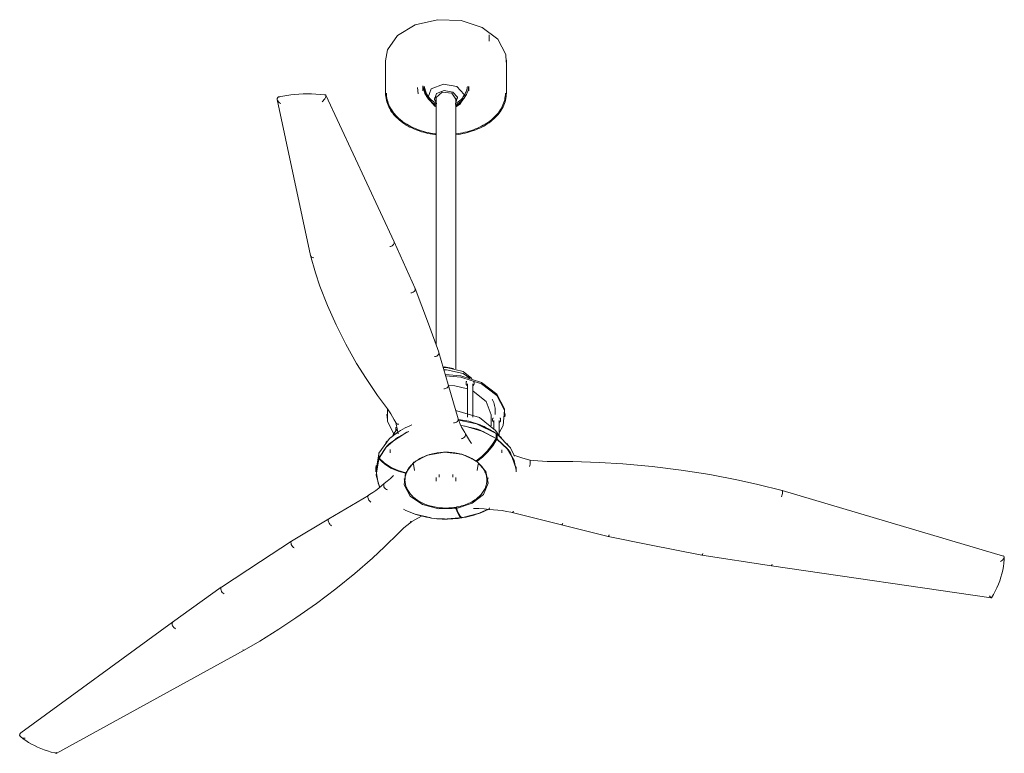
# Model space of a CAD drawing. Header units: millimetres. Extents: x 5806 to 11183, y -3660 to 7544.
# Tile 1 of 8: x 7676 to 8777, y -3660 to -2840. Entities that reach past the tile are written whole.
import ezdxf

# ---------------------------------------------------------------- set-up
doc = ezdxf.new("R2010")
doc.units = ezdxf.units.MM
doc.layers.add('Luminarias', color=7, linetype='Continuous', lineweight=20)

# ---------------------------------------------------------------- blocks, each defined once
blk = doc.blocks.new('32100 - 32100 JUST FAN Matt black ceiling fan with DC motor-500755-00 Isometrico PDF')
at = {"layer": 'Luminarias', "color": 251, "lineweight": 9, "true_color": 0x5b5b5b}
for p, q in [((3508, -2864.2), (3508, -2857.2)), ((3392.4, -2885.5), (3392.4, -2922.4)), ((3527.4, -2922.4), (3527.4, -2885.5)), ((3434.2, -2914.1), (3434.1, -2919.7)), ((3325.7, -2924.7), (3401.9, -3088.6)), ((3428.1, -2916.1), (3428.9, -2923.1)), ((3470.8, -2929.2), (3466.5, -2922.3)), ((3485.6, -2919.7), (3485.5, -2915.6)), ((3308.7, -3103.9), (3271.4, -2929.7)), ((3447.6, -2936.3), (3439.6, -2927.3)), ((3439.8, -2927.1), (3439.7, -2926.9)), ((3446.9, -2927.7), (3446.9, -2928.3)), ((3449.1, -2937), (3447.6, -2936.3)), ((3447.6, -2937.1), (3448.8, -2937.7)), ((3448.9, -2928.3), (3448.9, -3203.8)), ((3470.9, -3230.6), (3470.9, -2928.3)), ((3472.9, -2928.3), (3472.9, -2927.7)), ((3425.4, -3140.6), (3401.9, -3088.6)), ((3397, -3093.9), (3398, -3093.8)), ((3398, -3093.8), (3398.9, -3093.5)), ((3425.5, -3140.7), (3440.4, -3180.4)), ((3451.9, -3212), (3440.4, -3180.4)), ((3452, -3212.1), (3462.5, -3248.1)), ((3479.3, -3233.6), (3488.7, -3241.2)), ((3479.3, -3235.9), (3486.4, -3241.1)), ((3457.4, -3252.8), (3458.4, -3252.7)), ((3458.4, -3252.7), (3459.4, -3252.5)), ((3459.4, -3252.5), (3460.3, -3252.1)), ((3461.8, -3250.9), (3462.3, -3250.2)), ((3462.3, -3250.2), (3462.5, -3249.5)), ((3462.6, -3248.7), (3462.5, -3248)), ((3473.6, -3286.3), (3462.5, -3248.1)), ((3462.5, -3249.5), (3462.6, -3248.7)), ((3482.3, -3246.3), (3482.3, -3247)), ((3483.8, -3247.2), (3483.8, -3284.4)), ((3489.8, -3284.4), (3489.8, -3247.2)), ((3489.8, -3255.4), (3490.3, -3255.6)), ((3491.3, -3247), (3491.3, -3246.3)), ((3394.2, -3285.8), (3394.4, -3275.8)), ((3514.9, -3281.5), (3514.9, -3277.7)), ((3393.9, -3281.5), (3393.9, -3282.8)), ((3510.4, -3294.2), (3510.4, -3282.8)), ((3511.9, -3287.3), (3511.9, -3288)), ((3513.5, -3288.2), (3513.5, -3297.4)), ((3519.5, -3305.7), (3519.5, -3288.2)), ((3521, -3288), (3521, -3287.3)), ((3525.9, -3282.8), (3525.9, -3281.5)), ((3403.7, -3297.6), (3403.7, -3298.2)), ((3500.7, -3300.1), (3516.1, -3308.4)), ((3399, -3306.7), (3401.5, -3304.7)), ((3481.9, -3304.8), (3481.9, -3303.8)), ((3516.1, -3308.4), (3515.9, -3308.5)), ((3516.1, -3302.8), (3516.1, -3308.4)), ((3516.9, -3303.6), (3516.1, -3303.1)), ((3517, -3303.6), (3516.9, -3303.6)), ((3516.9, -3309.2), (3517, -3309.1)), ((3517, -3309.1), (3517, -3303.6)), ((3517, -3309.1), (3528.7, -3319.8)), ((3519.5, -3305.6), (3521.9, -3307.6)), ((3385, -3330.5), (3392.7, -3318.3)), ((3397.4, -3320.5), (3397.4, -3324.5)), ((3522.4, -3324.5), (3522.4, -3321.2)), ((3381.9, -3343.7), (3384.7, -3325.6)), ((3384.9, -3325.6), (3384.7, -3325.6)), ((3384.7, -3325.6), (3384.7, -3331.1)), ((3384.7, -3331.1), (3384.9, -3331.2)), ((3385, -3330.5), (3385, -3324.9)), ((3385.1, -3330.5), (3385, -3330.5)), ((3472.2, -3325.1), (3472.9, -3325.1)), ((3476, -3325.7), (3476.6, -3326)), ((3488.1, -3330.2), (3487.7, -3330.4)), ((3488.6, -3331), (3489, -3330.7)), ((3494.4, -3332.7), (3494.4, -3333.9)), ((3381.7, -3340.1), (3381.7, -3345.7)), ((3418.2, -3341.2), (3418.8, -3341.3)), ((3419.3, -3340.7), (3418.6, -3340.5)), ((3423.6, -3335.4), (3423.7, -3335.9)), ((3423.8, -3337), (3424.8, -3344.3)), ((3494.9, -3344.3), (3495.9, -3336.9)), ((3496, -3335.9), (3496.1, -3335.4)), ((3538.5, -3345.5), (3538.5, -3339.9)), ((3413.3, -3353.6), (3414, -3356.1)), ((3414.7, -3347.2), (3414.7, -3346.5)), ((3448.9, -3352), (3448.9, -3356.2)), ((3452.3, -3348.7), (3452.3, -3351.5)), ((3467.4, -3351.5), (3467.4, -3348.7)), ((3470.8, -3356.2), (3470.8, -3352)), ((3505.3, -3358.2), (3507.1, -3352.3)), ((3390.3, -3361), (3390.3, -3359.9)), ((4082.8, -3439.7), (3835.7, -3366.5)), ((3329, -3398.3), (3373.2, -3371.9)), ((3471, -3385.1), (3471, -3386.6)), ((3471.6, -3386.5), (3471.6, -3385)), ((3497.8, -3391.6), (3507.1, -3387.5)), ((3329, -3398.3), (3287.4, -3423.2)), ((3455.1, -3398.1), (3458.3, -3398.2)), ((3478.6, -3396.8), (3461.3, -3398.3)), ((3478.5, -3396.6), (3478.6, -3396.8)), ((3497.2, -3391.9), (3478.9, -3396.6)), ((3478.9, -3396.5), (3485.7, -3395.2)), ((3478.9, -3396.6), (3478.9, -3396.5)), ((3534, -3391.1), (3589.1, -3404.9)), ((3589.1, -3404.9), (3641.1, -3417.7)), ((3641.1, -3417.7), (3687.5, -3427.1)), ((3252.5, -3445.9), (3287.3, -3423.2)), ((3687.5, -3427.1), (3745.8, -3438.7)), ((3745.8, -3438.7), (3823.5, -3450.6)), ((3252.5, -3445.9), (3208.9, -3474.6)), ((3823.5, -3450.6), (4069.1, -3486.4)), ((3154.5, -3513.6), (3208.8, -3474.6)), ((3154.5, -3513.6), (2984.9, -3637.1)), ((3024.2, -3660.2), (3234.4, -3544.9))]:
    blk.add_line(p, q, dxfattribs=at)
for points in [[(3392.4, -2886.5, 0), (3394.5, -2874.1, 0), (3405.9, -2858.1, 0), (3425.6, -2846.2, 0), (3450.4, -2840.4, 0), (3476.7, -2841.4, 0), (3500.5, -2849.1, 0)], [(3500.5, -2849.1, 0), (3518, -2862.3, 0), (3526.7, -2879.1, 0), (3527.3, -2888, 0)], [(3434.4, -2914.5, 0), (3434.5, -2916, 0), (3434.7, -2917.4, 0), (3435.1, -2918.8, 0), (3435.4, -2920.1, 0), (3435.9, -2921.4, 0), (3436.4, -2922.7, 0), (3437, -2923.9, 0), (3437.6, -2925, 0), (3438.3, -2926.1, 0), (3438.9, -2927.1, 0), (3439.7, -2928.1, 0), (3440.4, -2929, 0), (3441.2, -2929.8, 0), (3441.9, -2930.6, 0), (3442.7, -2931.3, 0), (3443.5, -2932, 0), (3444.3, -2932.6, 0), (3445, -2933.1, 0), (3445.8, -2933.7, 0), (3446.6, -2934.1, 0), (3447.4, -2934.6, 0), (3448.1, -2934.9, 0)], [(3435.9, -2915.1, 0), (3436, -2915.8, 0), (3436.2, -2917.1, 0), (3436.5, -2918.4, 0), (3436.9, -2919.7, 0), (3437.3, -2920.9, 0), (3437.8, -2922.1, 0), (3438.3, -2923.2, 0), (3438.9, -2924.3, 0), (3439.5, -2925.3, 0), (3440.2, -2926.3, 0), (3440.8, -2927.1, 0), (3441.5, -2928, 0), (3442.2, -2928.8, 0), (3443, -2929.5, 0), (3443.7, -2930.2, 0), (3444.4, -2930.8, 0), (3445.2, -2931.4, 0), (3445.9, -2931.9, 0), (3446.6, -2932.4, 0), (3447.4, -2932.8, 0), (3448.1, -2933.3, 0), (3448.7, -2933.6, 0)], [(3472.2, -2915, 0), (3457, -2912.4, 0), (3443.5, -2917.8, 0), (3439.6, -2928, 0), (3447.6, -2937.1, 0)], [(3483.8, -2915.1, 0), (3483.7, -2915.8, 0), (3483.5, -2917.1, 0), (3483.2, -2918.4, 0), (3482.8, -2919.7, 0), (3482.4, -2920.9, 0), (3481.9, -2922.1, 0), (3481.4, -2923.2, 0), (3480.8, -2924.3, 0), (3480.2, -2925.3, 0), (3479.5, -2926.3, 0), (3478.9, -2927.1, 0), (3478.2, -2928, 0), (3477.5, -2928.8, 0), (3476.7, -2929.5, 0), (3476, -2930.2, 0), (3475.3, -2930.8, 0), (3474.5, -2931.4, 0), (3473.8, -2931.9, 0), (3473.1, -2932.4, 0), (3472.3, -2932.8, 0), (3471.6, -2933.3, 0), (3470.9, -2933.6, 0), (3470.2, -2934, 0)], [(3485.4, -2914.5, 0), (3485.2, -2916, 0), (3485, -2917.4, 0), (3484.7, -2918.8, 0), (3484.3, -2920.1, 0), (3483.8, -2921.4, 0), (3483.3, -2922.7, 0), (3482.7, -2923.9, 0), (3482.1, -2925, 0), (3481.5, -2926.1, 0), (3480.8, -2927.1, 0), (3480.1, -2928.1, 0), (3479.3, -2929, 0), (3478.6, -2929.8, 0), (3477.8, -2930.6, 0), (3477, -2931.3, 0), (3476.2, -2932, 0), (3475.5, -2932.6, 0), (3474.7, -2933.1, 0), (3473.9, -2933.7, 0), (3473.1, -2934.1, 0), (3472.3, -2934.6, 0), (3471.6, -2935, 0), (3470.8, -2935.4, 0), (3470.3, -2935.6, 0)], [(3470.8, -2937.7, 0), (3476.2, -2934.4, 0), (3480.1, -2924.1, 0), (3472.2, -2915, 0)], [(3271.4, -2928.3, 0), (3271.9, -2927.3, 0), (3272.9, -2926.7, 0), (3274.2, -2926.5, 0)], [(3273.3, -2926.6, 0), (3277.6, -2925.7, 0), (3282, -2925, 0), (3286.5, -2924.4, 0), (3291, -2923.9, 0), (3295.6, -2923.6, 0), (3300.3, -2923.4, 0), (3304.9, -2923.3, 0), (3309.7, -2923.3, 0), (3314.4, -2923.5, 0), (3319.2, -2923.8, 0), (3324, -2924.2, 0), (3325.1, -2924.3, 0)], [(3321.7, -2932, 0), (3322.6, -2931.1, 0), (3323.5, -2930.1, 0), (3324.4, -2928.8, 0), (3325.2, -2927.4, 0), (3325.7, -2926, 0)], [(3325.7, -2926, 0), (3325.7, -2925, 0), (3325.5, -2924.4, 0), (3324.9, -2924.3, 0)], [(3392.4, -2922.4, 0), (3392.4, -2924.4, 0), (3392.6, -2926.3, 0), (3392.9, -2928.3, 0), (3393.3, -2930.3, 0), (3393.8, -2932.2, 0), (3394.4, -2934.1, 0), (3395.2, -2936, 0), (3396, -2937.8, 0), (3397, -2939.7, 0), (3398.1, -2941.5, 0), (3399.2, -2943.2, 0), (3400.5, -2944.9, 0), (3401.8, -2946.6, 0), (3403.2, -2948.2, 0), (3404.8, -2949.7, 0), (3406.4, -2951.3, 0), (3408.1, -2952.7, 0), (3409.8, -2954.1, 0), (3411.7, -2955.5, 0), (3413.6, -2956.8, 0), (3415.6, -2958.1, 0), (3417.6, -2959.2, 0), (3419.7, -2960.4, 0), (3420, -2960.5, 0)], [(3393.4, -2922.4, 0), (3393.4, -2924.3, 0), (3393.6, -2926.2, 0), (3393.9, -2928.1, 0), (3394.3, -2930, 0), (3394.8, -2931.9, 0), (3395.4, -2933.8, 0), (3396.1, -2935.6, 0), (3396.9, -2937.4, 0), (3397.9, -2939.2, 0), (3398.9, -2940.9, 0), (3400, -2942.6, 0), (3401.3, -2944.3, 0), (3402.6, -2945.9, 0), (3404, -2947.5, 0), (3405.5, -2949, 0), (3407, -2950.5, 0), (3408.7, -2952, 0), (3410.4, -2953.4, 0), (3412.2, -2954.7, 0), (3414.1, -2956, 0), (3416.1, -2957.2, 0), (3418.1, -2958.4, 0), (3420.2, -2959.5, 0), (3420.4, -2959.6, 0)], [(3435.2, -2916.2, 0), (3435.4, -2917.7, 0), (3435.8, -2919, 0), (3436.2, -2920.4, 0), (3436.7, -2921.7, 0), (3437.2, -2922.9, 0), (3437.8, -2924.1, 0), (3438.4, -2925.2, 0), (3439.1, -2926.3, 0), (3439.8, -2927.3, 0), (3440.5, -2928.2, 0), (3441.3, -2929.1, 0), (3441.6, -2929.4, 0)], [(3448.8, -2932.7, 0), (3447, -2929.5, 0), (3449.5, -2923, 0), (3458, -2919.6, 0), (3467.7, -2921.3, 0)], [(3448.8, -2932.7, 0), (3447, -2929.5, 0), (3449.5, -2923, 0), (3458, -2919.6, 0), (3467.7, -2921.3, 0)], [(3466.5, -2922.3, 0), (3455.6, -2921.4, 0), (3448.9, -2927.4, 0), (3448.9, -2928.6, 0)], [(3467.7, -2921.3, 0), (3472.7, -2927.1, 0), (3470.9, -2932.9, 0)], [(3467.7, -2921.3, 0), (3472.7, -2927.1, 0), (3470.9, -2932.9, 0)], [(3527.4, -2922.4, 0), (3527.3, -2924.4, 0), (3527.1, -2926.3, 0), (3526.8, -2928.3, 0), (3526.4, -2930.3, 0), (3525.9, -2932.2, 0), (3525.3, -2934.1, 0), (3524.5, -2936, 0), (3523.7, -2937.8, 0), (3522.7, -2939.7, 0), (3521.7, -2941.5, 0), (3520.5, -2943.2, 0), (3519.3, -2944.9, 0), (3517.9, -2946.6, 0), (3516.5, -2948.2, 0), (3515, -2949.7, 0), (3513.3, -2951.3, 0), (3511.7, -2952.7, 0), (3509.9, -2954.1, 0), (3508.1, -2955.5, 0), (3506.1, -2956.8, 0), (3504.2, -2958.1, 0), (3502.1, -2959.2, 0), (3500, -2960.4, 0), (3497.8, -2961.4, 0), (3495.6, -2962.5, 0), (3493.3, -2963.4, 0), (3491, -2964.3, 0), (3488.6, -2965.1, 0), (3486.2, -2965.8, 0), (3483.8, -2966.5, 0), (3481.3, -2967.1, 0), (3478.8, -2967.7, 0), (3476.2, -2968.2, 0), (3473.6, -2968.6, 0), (3471.1, -2968.9, 0), (3470.8, -2968.9, 0)], [(3526.4, -2922.4, 0), (3526.3, -2924.3, 0), (3526.1, -2926.2, 0), (3525.8, -2928.1, 0), (3525.5, -2930, 0), (3524.9, -2931.9, 0), (3524.3, -2933.8, 0), (3523.6, -2935.6, 0), (3522.8, -2937.4, 0), (3521.8, -2939.2, 0), (3520.8, -2940.9, 0), (3519.7, -2942.6, 0), (3518.5, -2944.3, 0), (3517.1, -2945.9, 0), (3515.7, -2947.5, 0), (3514.3, -2949, 0), (3512.7, -2950.5, 0), (3511, -2952, 0), (3509.3, -2953.4, 0), (3507.5, -2954.7, 0), (3505.6, -2956, 0), (3503.6, -2957.2, 0), (3501.6, -2958.4, 0), (3499.6, -2959.5, 0), (3497.4, -2960.5, 0), (3495.2, -2961.5, 0), (3493, -2962.5, 0), (3490.7, -2963.3, 0), (3488.3, -2964.1, 0), (3485.9, -2964.9, 0), (3483.5, -2965.6, 0), (3481.1, -2966.2, 0), (3478.6, -2966.7, 0), (3476.1, -2967.2, 0), (3473.5, -2967.6, 0), (3470.9, -2967.9, 0)], [(3275.4, -2934, 0), (3274, -2933.2, 0), (3272.9, -2932.2, 0), (3271.9, -2931, 0), (3271.4, -2929.6, 0), (3271.4, -2928.3, 0)], [(3449.3, -2935.5, 0), (3448.9, -2935.4, 0), (3448.2, -2935, 0), (3448.1, -2934.9, 0)], [(3449.6, -2934, 0), (3448.8, -2933.6, 0), (3448.7, -2933.6, 0)], [(3479.5, -2928.7, 0), (3476.2, -2933.6, 0), (3470.8, -2936.9, 0)], [(3448.9, -2968.9, 0), (3447.5, -2968.8, 0), (3444.9, -2968.4, 0), (3442.3, -2967.9, 0), (3439.8, -2967.4, 0), (3437.3, -2966.9, 0), (3434.8, -2966.2, 0), (3432.4, -2965.5, 0), (3430, -2964.7, 0), (3427.6, -2963.9, 0), (3425.3, -2963, 0), (3423.1, -2962, 0), (3420.9, -2961, 0), (3420, -2960.5, 0)], [(3448.9, -2967.9, 0), (3447.6, -2967.8, 0), (3445, -2967.4, 0), (3442.5, -2967, 0), (3440, -2966.5, 0), (3437.5, -2965.9, 0), (3435.1, -2965.2, 0), (3432.7, -2964.5, 0), (3430.3, -2963.8, 0), (3428, -2962.9, 0), (3425.7, -2962, 0), (3423.5, -2961.1, 0), (3421.3, -2960.1, 0), (3420.4, -2959.6, 0)], [(3400.6, -3092.4, 0), (3401.3, -3091.7, 0), (3401.8, -3091, 0), (3402.1, -3090.2, 0)], [(3402.1, -3090.2, 0), (3402.1, -3089.5, 0), (3402, -3088.8, 0), (3401.9, -3088.6, 0)], [(3398.9, -3093.5, 0), (3399.8, -3093, 0), (3400.6, -3092.4, 0)], [(3312.2, -3106.4, 0), (3310.9, -3106.2, 0), (3309.8, -3105.6, 0), (3309, -3104.8, 0), (3308.6, -3103.8, 0)], [(3308.7, -3104, 0), (3314.1, -3123.1, 0), (3319.1, -3138.1, 0)], [(3319.1, -3138.1, 0), (3327.5, -3159.8, 0), (3337.1, -3181.4, 0), (3348, -3203, 0), (3360.1, -3224.4, 0), (3370.7, -3241.5, 0)], [(3420.5, -3145.7, 0), (3421.8, -3145.5, 0), (3423.1, -3145, 0), (3424.3, -3144.2, 0), (3425.1, -3143.2, 0), (3425.6, -3142.2, 0)], [(3425.6, -3142.2, 0), (3425.6, -3141.1, 0), (3425.2, -3140.2, 0)], [(3452, -3213.4, 0), (3452, -3212.4, 0), (3451.8, -3211.6, 0)], [(3446.9, -3216.8, 0), (3448.2, -3216.7, 0), (3449.6, -3216.2, 0), (3450.7, -3215.4, 0), (3451.5, -3214.5, 0), (3452, -3213.4, 0)], [(3456.4, -3228.5, 0), (3457.9, -3228.3, 0), (3468.3, -3230.1, 0)], [(3456.7, -3229.3, 0), (3460.4, -3229.2, 0), (3479.3, -3233.6, 0)], [(3457.5, -3231.6, 0), (3460.4, -3231.6, 0), (3479.3, -3235.9, 0)], [(3370.7, -3241.5, 0), (3383.4, -3260.3, 0), (3394.4, -3275.3, 0)], [(3459.1, -3237, 0), (3476.4, -3238.4, 0), (3499.6, -3245.9, 0)], [(3459.5, -3238.3, 0), (3476.4, -3239.7, 0), (3499.6, -3247.3, 0)], [(3482.3, -3246.3, 0), (3482.3, -3246.1, 0), (3482.3, -3245.9, 0), (3482.3, -3245.7, 0), (3482.4, -3245.5, 0), (3482.4, -3245.3, 0), (3482.5, -3245.2, 0), (3482.6, -3245, 0), (3482.7, -3244.8, 0), (3482.7, -3244.6, 0), (3482.8, -3244.5, 0), (3482.9, -3244.3, 0)], [(3491.3, -3246.3, 0), (3491.3, -3246.1, 0), (3491.3, -3245.9, 0), (3491.3, -3245.7, 0), (3491.2, -3245.5, 0), (3491.2, -3245.3, 0), (3491.1, -3245.2, 0), (3491, -3245, 0), (3491, -3244.8, 0), (3490.9, -3244.6, 0), (3490.8, -3244.5, 0), (3490.7, -3244.3, 0)], [(3460.3, -3252.1, 0), (3461.1, -3251.6, 0), (3461.8, -3250.9, 0)], [(3462.8, -3248.8, 0), (3469.7, -3249.4, 0), (3484, -3252.9, 0)], [(3482.3, -3247, 0), (3482.3, -3247.1, 0), (3482.3, -3247.2, 0), (3482.3, -3247.4, 0), (3482.4, -3247.5, 0), (3482.4, -3247.6, 0), (3482.4, -3247.8, 0), (3482.5, -3247.9, 0), (3482.6, -3248, 0), (3482.6, -3248.2, 0), (3482.7, -3248.3, 0), (3482.8, -3248.4, 0), (3482.9, -3248.5, 0), (3482.9, -3248.6, 0), (3483, -3248.7, 0), (3483.1, -3248.9, 0), (3483.3, -3249, 0), (3483.4, -3249.1, 0), (3483.5, -3249.1, 0), (3483.6, -3249.2, 0), (3483.7, -3249.3, 0), (3483.9, -3249.4, 0)], [(3491.3, -3247, 0), (3491.3, -3247.1, 0), (3491.3, -3247.2, 0), (3491.3, -3247.4, 0), (3491.3, -3247.5, 0), (3491.2, -3247.6, 0), (3491.2, -3247.8, 0), (3491.1, -3247.9, 0), (3491.1, -3248, 0), (3491, -3248.2, 0), (3490.9, -3248.3, 0), (3490.8, -3248.4, 0), (3490.8, -3248.5, 0), (3490.7, -3248.6, 0), (3490.6, -3248.7, 0), (3490.5, -3248.9, 0), (3490.4, -3249, 0), (3490.2, -3249.1, 0), (3490.1, -3249.1, 0), (3490, -3249.2, 0), (3489.9, -3249.3, 0)], [(3490.3, -3255.6, 0), (3504.8, -3267.2, 0), (3510.4, -3281.9, 0), (3510.4, -3282.8, 0)], [(3499.6, -3245.9, 0), (3516.7, -3258.9, 0), (3525.2, -3275.3, 0), (3525.7, -3284, 0)], [(3499.6, -3247.3, 0), (3516.7, -3260.2, 0), (3525.2, -3276.6, 0), (3523.8, -3294, 0), (3519.5, -3301.9, 0)], [(3514.9, -3277.7, 0), (3514.8, -3276.1, 0), (3514.7, -3274.5, 0), (3514.5, -3272.9, 0), (3514.1, -3271.4, 0), (3513.7, -3269.8, 0), (3513.2, -3268.3, 0), (3512.6, -3266.8, 0), (3511.9, -3265.3, 0), (3511.6, -3264.7, 0)], [(3403.8, -3290.6, 0), (3402.2, -3287.4, 0), (3400.3, -3284.1, 0), (3398.3, -3280.8, 0), (3396.1, -3277.6, 0), (3394.4, -3275.3, 0)], [(3401.6, -3303.7, 0), (3394.5, -3289, 0), (3394.6, -3276.1, 0)], [(3470.8, -3277.1, 0), (3472.1, -3277.3, 0), (3497.5, -3284.9, 0)], [(3468.4, -3290.9, 0), (3469.6, -3290.8, 0), (3470.7, -3290.5, 0), (3471.7, -3290, 0), (3472.6, -3289.3, 0), (3473.2, -3288.5, 0), (3473.6, -3287.5, 0)], [(3473.6, -3287.5, 0), (3473.6, -3286.7, 0), (3473.4, -3285.9, 0)], [(3473.5, -3286.2, 0), (3474.6, -3289.3, 0), (3475.9, -3292.5, 0), (3477.4, -3295.6, 0), (3479, -3298.7, 0), (3480.9, -3301.8, 0), (3481.6, -3303, 0)], [(3509.4, -3298.7, 0), (3498.1, -3293.2, 0), (3485.6, -3289.1, 0), (3474, -3287, 0)], [(3474.4, -3287.7, 0), (3494.1, -3292.1, 0), (3516.1, -3302.8, 0)], [(3497.5, -3284.9, 0), (3515.4, -3299.3, 0), (3518.9, -3304.8, 0)], [(3511.9, -3287.3, 0), (3512, -3287.1, 0), (3512, -3286.9, 0), (3512, -3286.7, 0), (3512, -3286.5, 0), (3512.1, -3286.3, 0), (3512.2, -3286.1, 0), (3512.2, -3286, 0), (3512.3, -3285.8, 0), (3512.4, -3285.6, 0), (3512.5, -3285.5, 0), (3512.6, -3285.3, 0)], [(3511.9, -3288, 0), (3512, -3288.1, 0), (3512, -3288.2, 0), (3512, -3288.4, 0), (3512, -3288.5, 0), (3512.1, -3288.6, 0), (3512.1, -3288.8, 0), (3512.1, -3288.9, 0), (3512.2, -3289, 0), (3512.3, -3289.2, 0), (3512.3, -3289.3, 0), (3512.4, -3289.4, 0), (3512.5, -3289.5, 0), (3512.6, -3289.6, 0), (3512.7, -3289.7, 0), (3512.8, -3289.8, 0), (3512.9, -3289.9, 0), (3513, -3290, 0), (3513.1, -3290.1, 0), (3513.3, -3290.2, 0), (3513.4, -3290.3, 0), (3513.5, -3290.4, 0)], [(3521, -3288, 0), (3521, -3288.1, 0), (3521, -3288.2, 0), (3520.9, -3288.4, 0), (3520.9, -3288.5, 0), (3520.9, -3288.6, 0), (3520.8, -3288.8, 0), (3520.8, -3288.9, 0), (3520.7, -3289, 0), (3520.7, -3289.2, 0), (3520.6, -3289.3, 0), (3520.5, -3289.4, 0), (3520.4, -3289.5, 0), (3520.3, -3289.6, 0), (3520.2, -3289.7, 0), (3520.1, -3289.8, 0), (3520, -3289.9, 0), (3519.9, -3290, 0), (3519.8, -3290.1, 0), (3519.7, -3290.2, 0), (3519.5, -3290.3, 0), (3519.4, -3290.4, 0)], [(3521, -3287.3, 0), (3521, -3287.1, 0), (3521, -3286.9, 0), (3520.9, -3286.7, 0), (3520.9, -3286.5, 0), (3520.8, -3286.3, 0), (3520.8, -3286.1, 0), (3520.7, -3286, 0), (3520.6, -3285.8, 0), (3520.5, -3285.6, 0), (3520.4, -3285.5, 0), (3520.3, -3285.3, 0)], [(3418.3, -3300.6, 0), (3405.9, -3307.2, 0), (3393.2, -3317.9, 0), (3385.1, -3330.5, 0)], [(3393.6, -3317.3, 0), (3396.8, -3314.1, 0), (3416.3, -3301.4, 0), (3418.3, -3300.5, 0)], [(3399.4, -3306.4, 0), (3401.8, -3304.5, 0), (3404.2, -3302.7, 0), (3406.7, -3301, 0), (3409.2, -3299.4, 0), (3411.8, -3298, 0), (3414.4, -3296.6, 0), (3417, -3295.3, 0), (3419.7, -3294.1, 0), (3421.8, -3293.2, 0)], [(3400.6, -3305.2, 0), (3402.8, -3301.4, 0), (3405.2, -3298.1, 0)], [(3406.4, -3303.1, 0), (3405.5, -3297.6, 0), (3404.2, -3292.2, 0), (3403.7, -3290.3, 0)], [(3403.7, -3297.6, 0), (3403.7, -3297.4, 0), (3403.7, -3297.2, 0), (3403.7, -3297, 0), (3403.7, -3296.8, 0), (3403.8, -3296.6, 0), (3403.9, -3296.4, 0), (3403.9, -3296.2, 0), (3404, -3296.1, 0), (3404.1, -3295.9, 0), (3404.2, -3295.7, 0), (3404.3, -3295.6, 0)], [(3403.7, -3298.2, 0), (3403.7, -3298.4, 0), (3403.7, -3298.5, 0), (3403.7, -3298.6, 0), (3403.7, -3298.8, 0), (3403.8, -3298.9, 0), (3403.8, -3299, 0), (3403.9, -3299.2, 0), (3403.9, -3299.3, 0), (3404, -3299.4, 0), (3404.1, -3299.6, 0), (3404.1, -3299.7, 0), (3404.2, -3299.8, 0)], [(3407.1, -3292.3, 0), (3405.8, -3292.2, 0), (3404.7, -3291.7, 0), (3404, -3291, 0)], [(3477.2, -3293.7, 0), (3494.1, -3297.7, 0), (3499.3, -3299.5, 0)], [(3515.9, -3308.5, 0), (3500, -3300, 0), (3481.4, -3294.5, 0), (3477.4, -3293.8, 0)], [(3499.3, -3294.1, 0), (3500, -3294.4, 0), (3500.8, -3294.7, 0)], [(3515.2, -3302.3, 0), (3512.7, -3300.7, 0), (3510.2, -3299.1, 0), (3507.6, -3297.6, 0), (3505, -3296.3, 0), (3502.4, -3295, 0), (3500.7, -3294.2, 0)], [(3510.1, -3299.1, 0), (3509.8, -3298.9, 0), (3509.4, -3298.7, 0)], [(3385, -3324.9, 0), (3396.8, -3308.5, 0), (3406.1, -3301.3, 0)], [(3392.8, -3312.9, 0), (3393.2, -3312.4, 0), (3394.1, -3311.4, 0)], [(3477, -3308.8, 0), (3478.3, -3308.4, 0), (3479.5, -3307.8, 0), (3480.6, -3306.9, 0), (3481.4, -3305.9, 0), (3481.9, -3304.8, 0)], [(3481.7, -3303.2, 0), (3483.8, -3307, 0), (3486.1, -3310.7, 0), (3488.4, -3314.1, 0)], [(3515.9, -3308.5, 0), (3511.3, -3315.9, 0), (3505.9, -3322.7, 0), (3499.9, -3328.6, 0), (3493.6, -3333.3, 0)], [(3494.4, -3333.9, 0), (3500.7, -3329.3, 0), (3506.7, -3323.4, 0), (3512.2, -3316.6, 0), (3516.9, -3309.2, 0)], [(3521.1, -3306.9, 0), (3518.7, -3305, 0), (3516.3, -3303.2, 0), (3516.2, -3303.1, 0)], [(3538.3, -3343.6, 0), (3536.2, -3333.1, 0), (3528.8, -3320.3, 0), (3516.9, -3309.2, 0)], [(3517, -3303.6, 0), (3532, -3318.8, 0), (3536.5, -3328.1, 0)], [(3528.2, -3314, 0), (3528.8, -3314.7, 0), (3529.2, -3315.2, 0)], [(3529.5, -3320.8, 0), (3532, -3324.4, 0), (3538.4, -3342.1, 0), (3538.5, -3343.7, 0)], [(3385.7, -3362.3, 0), (3381.9, -3349.3, 0), (3384.7, -3331.1, 0)], [(3384.9, -3331.2, 0), (3381.9, -3344.7, 0), (3384.2, -3358.4, 0), (3385.8, -3362.1, 0)], [(3384.9, -3331.2, 0), (3391.1, -3336.8, 0), (3398.3, -3341.4, 0), (3406.3, -3345, 0), (3414.7, -3347.2, 0)], [(3414.9, -3346.6, 0), (3406.6, -3344.3, 0), (3398.6, -3340.8, 0), (3391.3, -3336.1, 0), (3385.1, -3330.5, 0)], [(3432.5, -3379.9, 0), (3431.1, -3379.2, 0), (3429.7, -3378.4, 0), (3428.3, -3377.5, 0), (3427, -3376.6, 0), (3425.8, -3375.7, 0), (3424.6, -3374.8, 0), (3423.4, -3373.8, 0), (3422.4, -3372.8, 0), (3421.4, -3371.8, 0), (3420.4, -3370.7, 0), (3419.5, -3369.6, 0), (3418.7, -3368.5, 0), (3417.9, -3367.3, 0), (3417.2, -3366.2, 0), (3416.6, -3365, 0), (3416, -3363.8, 0), (3415.5, -3362.6, 0), (3415.1, -3361.4, 0), (3414.8, -3360.1, 0), (3414.5, -3358.9, 0), (3414.3, -3357.6, 0), (3414.2, -3356.3, 0), (3414.1, -3355.1, 0), (3414.2, -3353.8, 0), (3414.3, -3352.5, 0), (3414.4, -3351.3, 0), (3414.7, -3350, 0), (3415, -3348.8, 0), (3415.4, -3347.6, 0), (3415.9, -3346.3, 0), (3416.4, -3345.1, 0), (3417, -3343.9, 0), (3417.7, -3342.8, 0), (3418.5, -3341.6, 0), (3419.3, -3340.5, 0), (3420.2, -3339.4, 0), (3421.1, -3338.3, 0), (3422.1, -3337.3, 0), (3423.2, -3336.3, 0), (3424.3, -3335.3, 0), (3425.5, -3334.3, 0), (3426.7, -3333.4, 0), (3428, -3332.5, 0), (3429.3, -3331.7, 0), (3430.7, -3330.9, 0), (3432.1, -3330.1, 0), (3433.6, -3329.4, 0), (3435.1, -3328.7, 0), (3436.6, -3328, 0), (3438.2, -3327.4, 0), (3439.8, -3326.9, 0), (3441.5, -3326.3, 0), (3443.2, -3325.9, 0), (3444.9, -3325.4, 0), (3446.6, -3325.1, 0), (3448.4, -3324.7, 0), (3450.1, -3324.4, 0), (3451.9, -3324.2, 0), (3453.7, -3324, 0), (3455.5, -3323.9, 0), (3457.3, -3323.8, 0), (3459.1, -3323.7, 0), (3460.9, -3323.7, 0), (3462.8, -3323.8, 0), (3464.6, -3323.9, 0), (3466.4, -3324, 0), (3468.2, -3324.2, 0), (3469.9, -3324.5, 0), (3471.7, -3324.8, 0), (3473.5, -3325.1, 0), (3475.2, -3325.5, 0), (3476.9, -3326, 0), (3478.6, -3326.4, 0), (3480.2, -3327, 0), (3481.8, -3327.5, 0), (3483.4, -3328.2, 0), (3484.9, -3328.8, 0), (3486.4, -3329.5, 0), (3487.2, -3329.9, 0)], [(3493.6, -3333.3, 0), (3477.5, -3326, 0), (3458.3, -3323.7, 0), (3439.4, -3326.9, 0), (3424.1, -3335, 0), (3414.9, -3346.6, 0)], [(3432.5, -3379.9, 0), (3434, -3380.6, 0), (3435.5, -3381.3, 0), (3437.1, -3382, 0), (3438.6, -3382.5, 0), (3440.3, -3383.1, 0), (3441.9, -3383.6, 0), (3443.6, -3384.1, 0), (3445.3, -3384.5, 0), (3447.1, -3384.9, 0), (3448.8, -3385.2, 0), (3450.6, -3385.5, 0), (3452.4, -3385.7, 0), (3454.2, -3385.9, 0), (3456, -3386, 0), (3457.8, -3386.1, 0), (3459.6, -3386.1, 0), (3461.4, -3386.1, 0), (3463.2, -3386, 0), (3465, -3385.9, 0), (3466.8, -3385.7, 0), (3468.6, -3385.5, 0), (3470.4, -3385.3, 0), (3472.2, -3384.9, 0), (3473.9, -3384.6, 0), (3475.6, -3384.2, 0), (3477.3, -3383.7, 0), (3479, -3383.2, 0), (3480.6, -3382.7, 0), (3482.2, -3382.1, 0), (3483.8, -3381.5, 0), (3485.3, -3380.8, 0), (3486.8, -3380.1, 0), (3488.3, -3379.4, 0), (3489.7, -3378.6, 0), (3491, -3377.7, 0), (3492.3, -3376.9, 0), (3493.6, -3376, 0), (3494.8, -3375, 0), (3496, -3374.1, 0), (3497.1, -3373.1, 0), (3498.1, -3372.1, 0), (3499.1, -3371, 0), (3500, -3369.9, 0), (3500.8, -3368.8, 0), (3501.6, -3367.7, 0), (3502.3, -3366.5, 0), (3503, -3365.3, 0), (3503.6, -3364.1, 0), (3504.1, -3362.9, 0), (3504.5, -3361.7, 0), (3504.9, -3360.5, 0), (3505.2, -3359.2, 0), (3505.4, -3358, 0), (3505.5, -3356.7, 0), (3505.6, -3355.4, 0), (3505.6, -3354.2, 0), (3505.5, -3352.9, 0), (3505.3, -3351.6, 0), (3505.1, -3350.4, 0), (3504.8, -3349.1, 0), (3504.4, -3347.9, 0), (3504, -3346.7, 0), (3503.5, -3345.5, 0), (3502.9, -3344.3, 0), (3502.2, -3343.1, 0), (3501.5, -3341.9, 0), (3500.7, -3340.8, 0), (3499.8, -3339.7, 0), (3498.9, -3338.6, 0), (3497.9, -3337.6, 0), (3496.9, -3336.5, 0), (3495.8, -3335.6, 0), (3494.6, -3334.6, 0), (3493.4, -3333.7, 0), (3492.1, -3332.8, 0), (3490.8, -3331.9, 0), (3489.4, -3331.1, 0), (3488, -3330.3, 0), (3487.2, -3329.9, 0)], [(3472.7, -3325.2, 0), (3473.2, -3325.2, 0), (3473.7, -3325.2, 0)], [(3474.3, -3325.3, 0), (3474.7, -3325.5, 0), (3475.2, -3325.7, 0)], [(3553.8, -3332.5, 0), (3545.8, -3330.3, 0), (3537.9, -3327.9, 0), (3535.3, -3327, 0)], [(3553.1, -3339.6, 0), (3553.5, -3338.4, 0), (3553.8, -3337, 0), (3554, -3335.6, 0), (3554.1, -3334.4, 0), (3554.1, -3333.4, 0)], [(3578.1, -3334.1, 0), (3572.9, -3334, 0), (3567.7, -3333.8, 0), (3562.6, -3333.5, 0), (3557.4, -3332.9, 0), (3553.8, -3332.4, 0)], [(3554.1, -3333.4, 0), (3554, -3332.7, 0), (3553.8, -3332.4, 0)], [(3381.9, -3339.7, 0), (3381.9, -3339.2, 0), (3381.9, -3338.6, 0)], [(3471.6, -3386.5, 0), (3489.1, -3380.8, 0), (3501.7, -3370.8, 0), (3507.2, -3358.2, 0), (3504.6, -3345.1, 0), (3494.4, -3333.9, 0)], [(3631.1, -3335.1, 0), (3601.8, -3334.1, 0), (3578.1, -3334.1, 0)], [(3786.6, -3354.8, 0), (3754.8, -3348.7, 0), (3722.7, -3343.6, 0), (3690.2, -3339.6, 0), (3657.6, -3336.7, 0), (3631.1, -3335.1, 0)], [(3401.2, -3349.8, 0), (3397.9, -3353, 0), (3394.3, -3356, 0), (3390.9, -3358.7, 0)], [(3414.7, -3347.2, 0), (3413.3, -3360.3, 0), (3420, -3372.7, 0), (3433.5, -3382.1, 0), (3451.6, -3387.1, 0), (3471, -3386.6, 0)], [(3835.7, -3366.5, 0), (3808.4, -3359.6, 0), (3786.6, -3354.8, 0)], [(3390.9, -3358.8, 0), (3387.9, -3361.4, 0), (3384.8, -3363.9, 0), (3381.5, -3366.3, 0), (3378.1, -3368.7, 0), (3374.5, -3371, 0), (3373.1, -3371.9, 0)], [(3394.4, -3365.9, 0), (3393.3, -3365.3, 0), (3392.2, -3364.5, 0), (3391.3, -3363.4, 0), (3390.6, -3362.2, 0), (3390.3, -3361, 0)], [(3836.1, -3367.4, 0), (3836, -3366.8, 0), (3835.7, -3366.5, 0)], [(3372.5, -3374.2, 0), (3372.5, -3373.3, 0), (3372.7, -3372.5, 0), (3373, -3372, 0)], [(3376.1, -3379.4, 0), (3375.3, -3378.9, 0), (3374.5, -3378.1, 0), (3373.8, -3377.2, 0), (3373.3, -3376.2, 0), (3372.8, -3375.2, 0), (3372.5, -3374.2, 0)], [(3834.7, -3373.5, 0), (3835.2, -3372.4, 0), (3835.6, -3371, 0), (3835.9, -3369.7, 0), (3836.1, -3368.5, 0), (3836.1, -3367.4, 0)], [(3412.4, -3387.4, 0), (3415.1, -3388.7, 0), (3417.9, -3390, 0), (3420.7, -3391.2, 0), (3423.5, -3392.2, 0), (3426.4, -3393.2, 0), (3429.2, -3394.1, 0), (3432.1, -3394.9, 0), (3435, -3395.6, 0), (3438, -3396.3, 0), (3440.9, -3396.8, 0), (3443.9, -3397.3, 0), (3446.8, -3397.7, 0), (3449.8, -3398, 0), (3452.8, -3398.2, 0), (3455.7, -3398.4, 0), (3458.7, -3398.4, 0), (3461.7, -3398.4, 0), (3464.7, -3398.3, 0), (3467.7, -3398.2, 0), (3470.6, -3397.9, 0), (3473.6, -3397.6, 0), (3476.6, -3397.2, 0), (3477.8, -3396.9, 0)], [(3471, -3386.6, 0), (3473.1, -3391.7, 0), (3475.1, -3395.1, 0), (3477, -3396.8, 0), (3478.5, -3396.6, 0)], [(3478.9, -3396.5, 0), (3477.3, -3396.7, 0), (3475.6, -3395, 0), (3473.6, -3391.5, 0), (3471.6, -3386.5, 0)], [(3507.8, -3387.2, 0), (3505.1, -3388.5, 0), (3502.3, -3389.8, 0), (3499.5, -3390.9, 0), (3496.7, -3392, 0), (3493.9, -3393, 0), (3491, -3393.9, 0), (3488.1, -3394.7, 0), (3485.2, -3395.4, 0), (3482.3, -3396.1, 0), (3479.3, -3396.6, 0), (3478.2, -3396.8, 0)], [(3490.7, -3386.5, 0), (3496.7, -3386.7, 0), (3502.7, -3387.1, 0), (3507.9, -3387.6, 0)], [(3507.1, -3387.7, 0), (3503.7, -3389.3, 0), (3498.7, -3391.3, 0)], [(3508.5, -3385.8, 0), (3508.3, -3386.8, 0), (3508.1, -3387.4, 0), (3507.9, -3387.6, 0)], [(3507.9, -3387.6, 0), (3512.9, -3387.9, 0), (3517.8, -3388.4, 0), (3522.6, -3389, 0), (3527.5, -3389.8, 0), (3532.2, -3390.7, 0), (3534, -3391.1, 0)], [(3328.4, -3400.5, 0), (3328.3, -3399.7, 0), (3328.4, -3399.1, 0), (3328.7, -3398.6, 0), (3329, -3398.2, 0)], [(3421.8, -3401.2, 0), (3428.4, -3397.4, 0), (3433.3, -3394.8, 0)], [(3443.5, -3397.2, 0), (3425.5, -3393, 0), (3423.4, -3392.3, 0)], [(3457.4, -3398.3, 0), (3451.5, -3398, 0), (3449, -3397.8, 0)], [(3535.3, -3389.5, 0), (3534.9, -3390.3, 0), (3534.6, -3390.8, 0), (3534.2, -3391.1, 0), (3534, -3391.1, 0)], [(3331.9, -3405.8, 0), (3331.2, -3405.3, 0), (3330.6, -3404.7, 0), (3330, -3404, 0), (3329.4, -3403.1, 0), (3328.9, -3402.3, 0), (3328.6, -3401.4, 0), (3328.4, -3400.5, 0)], [(3407.3, -3413.8, 0), (3410, -3411, 0), (3413, -3408.3, 0), (3416.1, -3405.7, 0), (3419.4, -3403.1, 0), (3421.9, -3401.2, 0)], [(3420, -3401.1, 0), (3420.9, -3401.4, 0), (3421.7, -3401.3, 0), (3421.8, -3401.2, 0)], [(3590.4, -3403.2, 0), (3590, -3403.9, 0), (3589.7, -3404.4, 0), (3589.4, -3404.8, 0), (3589.2, -3404.9, 0), (3589.1, -3404.9, 0)], [(3407.3, -3413.8, 0), (3391.3, -3429.6, 0), (3377.7, -3442.2, 0)], [(3642.4, -3416.1, 0), (3641.9, -3417, 0), (3641.5, -3417.6, 0), (3641.1, -3417.7, 0), (3641.1, -3417.7, 0)], [(3286.8, -3425.4, 0), (3286.7, -3424.4, 0), (3287, -3423.6, 0), (3287.5, -3423.1, 0)], [(3290.3, -3430.7, 0), (3289.4, -3430, 0), (3288.5, -3429.1, 0), (3287.7, -3427.9, 0), (3287.1, -3426.7, 0), (3286.8, -3425.4, 0)], [(3377.7, -3442.2, 0), (3357.9, -3459.4, 0), (3337, -3476.2, 0), (3315.2, -3492.7, 0), (3292.3, -3508.7, 0), (3273.3, -3521.3, 0)], [(3746.8, -3437, 0), (3746.5, -3437.9, 0), (3746.1, -3438.5, 0), (3745.8, -3438.7, 0), (3745.8, -3438.7, 0)], [(4069.4, -3486.3, 0), (4071.6, -3482.6, 0), (4073.7, -3478.9, 0), (4075.6, -3475.1, 0), (4077.3, -3471.3, 0), (4078.8, -3467.4, 0), (4080.1, -3463.5, 0), (4081.2, -3459.5, 0), (4082.1, -3455.5, 0), (4082.8, -3451.5, 0), (4083.3, -3447.5, 0), (4083.7, -3443.4, 0), (4083.8, -3440.9, 0)], [(4079.4, -3446, 0), (4080.7, -3445.2, 0), (4081.9, -3444.2, 0), (4082.9, -3443, 0), (4083.6, -3441.8, 0), (4083.8, -3440.7, 0)], [(4083.8, -3440.7, 0), (4083.4, -3440, 0), (4082.6, -3439.6, 0)], [(3824.4, -3448.8, 0), (3824.2, -3449.6, 0), (3823.9, -3450.1, 0), (3823.7, -3450.4, 0), (3823.5, -3450.6, 0), (3823.5, -3450.6, 0)], [(3208.2, -3476.8, 0), (3208.2, -3475.8, 0), (3208.5, -3474.9, 0), (3209, -3474.5, 0)], [(3212, -3482, 0), (3211, -3481.3, 0), (3210, -3480.4, 0), (3209.2, -3479.3, 0), (3208.6, -3478, 0), (3208.2, -3476.8, 0)], [(4067.3, -3484.2, 0), (4068, -3485.3, 0), (4068.6, -3486, 0), (4069.1, -3486.4, 0), (4069.4, -3486.3, 0)], [(3153.9, -3515.8, 0), (3153.8, -3515, 0), (3153.9, -3514.4, 0), (3154.2, -3513.8, 0), (3154.6, -3513.5, 0)], [(3157.8, -3520.9, 0), (3157, -3520.5, 0), (3156.3, -3519.9, 0), (3155.6, -3519.2, 0), (3155, -3518.4, 0), (3154.5, -3517.6, 0), (3154.1, -3516.7, 0), (3153.9, -3515.8, 0)], [(3273.3, -3521.3, 0), (3251.8, -3534.7, 0), (3234.4, -3544.9, 0)], [(3232.8, -3544.7, 0), (3233.7, -3545, 0), (3234.3, -3545, 0), (3234.4, -3544.9, 0)], [(2983.5, -3639.9, 0), (2983.7, -3638.6, 0), (2984.4, -3637.5, 0), (2985.4, -3636.8, 0)], [(2989.8, -3643.2, 0), (2988.2, -3643.2, 0), (2986.6, -3642.8, 0), (2985.2, -3642.1, 0), (2984.1, -3641.1, 0), (2983.5, -3639.9, 0)], [(2984.8, -3641.9, 0), (2987.6, -3644, 0), (2990.5, -3646, 0), (2993.6, -3647.9, 0), (2996.8, -3649.8, 0), (3000.1, -3651.5, 0), (3003.6, -3653.2, 0), (3007.2, -3654.7, 0), (3011, -3656.1, 0), (3014.8, -3657.5, 0), (3018.8, -3658.7, 0), (3022.9, -3659.8, 0), (3024.2, -3660.2, 0)], [(3024.2, -3659, 0), (3024.3, -3659.8, 0), (3024.3, -3660.1, 0), (3024.2, -3660.2, 0)]]:
    blk.add_polyline3d(points, dxfattribs=at)

msp = doc.modelspace()

# ---------------------------------------------------------------- block references
at = {"layer": 'Luminarias', "color": 251, "lineweight": 9, "true_color": 0x5b5b5b}
msp.add_blockref('32100 - 32100 JUST FAN Matt black ceiling fan with DC motor-500755-00 Isometrico PDF', (4692.9, 0), dxfattribs=at)

doc.saveas('drawing.dxf')
